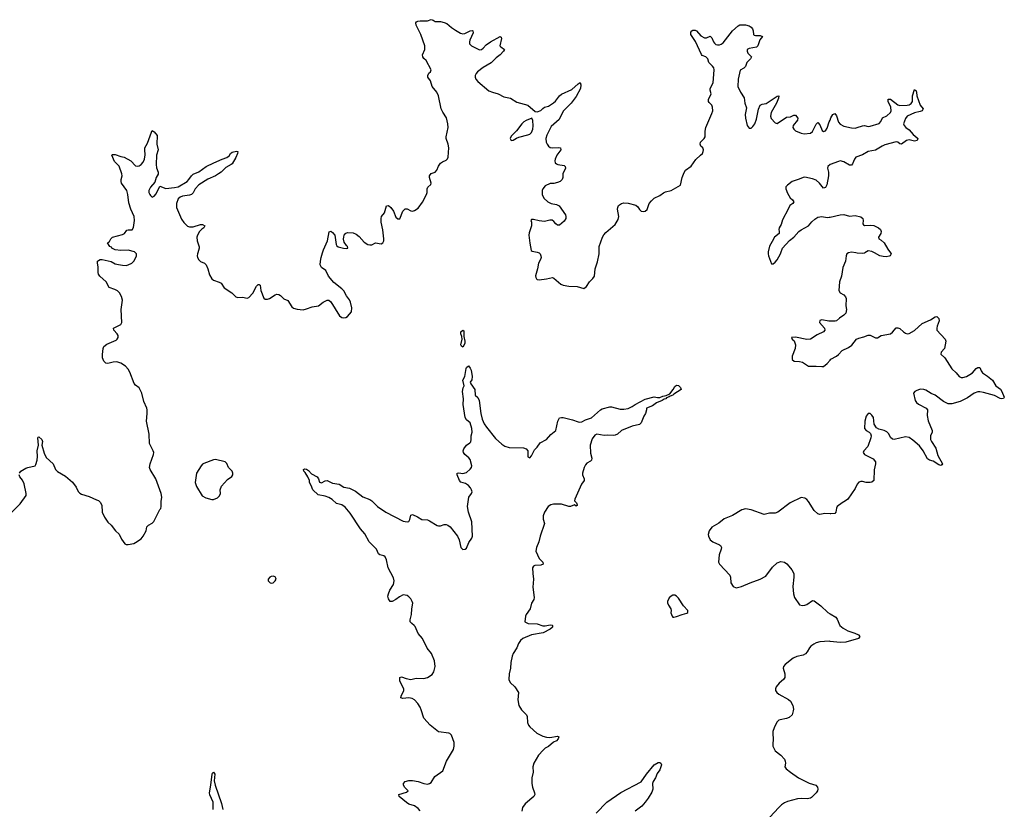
# Model space of a CAD drawing. Header units: inches. Extents: x 1603746 to 1744129, y 385869 to 533836.
# Tile 58 of 105: x 1701284 to 1711874, y 434012 to 442510. Entities that reach past the tile are written whole.
import ezdxf

# ---------------------------------------------------------------- set-up
doc = ezdxf.new("R2010")
doc.units = ezdxf.units.IN
doc.header["$MEASUREMENT"] = 0
for name, color, linetype in [('B7403', 7, 'Continuous'), ('B7404', 7, 'Continuous'), ('B7413', 7, 'Continuous'), ('B7414', 7, 'Continuous')]:
    doc.layers.add(name, color=color, linetype=linetype)

msp = doc.modelspace()

# ---------------------------------------------------------------- linework, layer by layer
at = {"layer": 'B7403', "color": 6}
for points, elevation in [([(1701281, 437630), (1701297, 437650), (1701350, 437682), (1701370, 437691), (1701450, 437708), (1701459, 437721), (1701473, 437770), (1701476, 437810), (1701472, 437870), (1701485, 437930), (1701478, 438010), (1701482, 438018), (1701490, 438022), (1701523, 437990), (1701528, 437970), (1701522, 437930), (1701546, 437846), (1701570, 437798), (1701642, 437730), (1701670, 437670), (1701690, 437648), (1701778, 437598), (1701853, 437533), (1701890, 437479), (1701913, 437433), (1701930, 437414), (1701950, 437403), (1702030, 437379), (1702110, 437344), (1702130, 437335), (1702150, 437318), (1702166, 437286), (1702172, 437210), (1702195, 437155), (1702230, 437103), (1702269, 437069), (1702315, 437010), (1702353, 436973), (1702379, 436919), (1702415, 436870), (1702430, 436862), (1702450, 436862), (1702510, 436872), (1702530, 436882), (1702590, 436924), (1702610, 436950), (1702643, 437010), (1702652, 437050), (1702670, 437070), (1702709, 437090), (1702727, 437110), (1702790, 437239), (1702801, 437250), (1702807, 437270), (1702806, 437326), (1702811, 437370), (1702807, 437410), (1702748, 437570), (1702688, 437670), (1702681, 437690), (1702686, 437730), (1702724, 437830), (1702726, 437850), (1702721, 437870), (1702680, 437950), (1702675, 438050), (1702647, 438190), (1702656, 438270), (1702655, 438310), (1702650, 438330), (1702620, 438400), (1702597, 438490), (1702567, 438547), (1702530, 438576), (1702514, 438594), (1702470, 438717), (1702449, 438749), (1702420, 438780), (1702370, 438814), (1702330, 438826), (1702290, 438824), (1702230, 438809), (1702210, 438814), (1702190, 438834), (1702173, 438870), (1702173, 438907), (1702182, 438970), (1702190, 438992), (1702221, 439019), (1702321, 439059), (1702333, 439070), (1702342, 439090), (1702342, 439110), (1702333, 439130), (1702296, 439170), (1702292, 439190), (1702371, 439229), (1702381, 439250), (1702376, 439390), (1702388, 439490), (1702380, 439530), (1702356, 439570), (1702335, 439590), (1702306, 439606), (1702246, 439626), (1702215, 439690), (1702147, 439750), (1702133, 439770), (1702128, 439790), (1702128, 439850), (1702121, 439890), (1702121, 439910), (1702130, 439919), (1702150, 439929), (1702170, 439929), (1702266, 439906), (1702310, 439884), (1702346, 439874), (1702390, 439867), (1702430, 439866), (1702450, 439871), (1702490, 439891), (1702510, 439911), (1702534, 439950), (1702540, 439970), (1702539, 439990), (1702529, 440000)], 400), ([(1703198, 440000), (1703195, 439990), (1703194, 439970), (1703197, 439950), (1703210, 439927), (1703230, 439909), (1703270, 439889), (1703290, 439870), (1703308, 439830), (1703324, 439764), (1703350, 439722), (1703370, 439707), (1703430, 439686), (1703450, 439674), (1703484, 439624), (1703565, 439570), (1703608, 439528), (1703630, 439520), (1703682, 439522), (1703730, 439512), (1703750, 439521), (1703790, 439568), (1703830, 439643), (1703850, 439661), (1703859, 439659), (1703870, 439654), (1703877, 439597), (1703910, 439513), (1703923, 439503), (1703950, 439502), (1703970, 439509), (1704030, 439547), (1704050, 439554), (1704070, 439552), (1704090, 439541), (1704126, 439506), (1704168, 439488), (1704210, 439421), (1704230, 439406), (1704270, 439393), (1704332, 439388), (1704370, 439397), (1704430, 439420), (1704498, 439430), (1704548, 439470), (1704590, 439491), (1704610, 439490), (1704630, 439473), (1704724, 439324), (1704750, 439304), (1704770, 439300), (1704790, 439304), (1704810, 439317), (1704853, 439367), (1704858, 439410), (1704843, 439470), (1704830, 439496), (1704798, 439538), (1704770, 439591), (1704750, 439613), (1704661, 439681), (1704607, 439750), (1704577, 439810), (1704530, 439844), (1704517, 439870), (1704518, 439910), (1704526, 439950), (1704542, 440000)], 400), ([(1706870, 440000), (1706882, 439990), (1706890, 439970), (1706892, 439950), (1706886, 439930), (1706864, 439890), (1706853, 439827), (1706833, 439753), (1706835, 439735), (1706842, 439722), (1706850, 439715), (1706871, 439711), (1706950, 439719), (1707014, 439734), (1707030, 439729), (1707105, 439665), (1707131, 439651), (1707190, 439641), (1707279, 439639), (1707350, 439616), (1707380, 439640), (1707411, 439690), (1707450, 439725), (1707465, 439750), (1707475, 439830), (1707497, 439903), (1707516, 439990), (1707516, 440000)], 400), ([(1709335, 440000), (1709335, 439990), (1709338, 439970), (1709370, 439883), (1709390, 439884), (1709410, 439899), (1709430, 439924), (1709467, 439990), (1709471, 440000)], 400), ([(1710000, 439266), (1709986, 439266), (1709910, 439281), (1709890, 439272), (1709888, 439250), (1709939, 439190), (1709945, 439170), (1709928, 439150), (1709863, 439117), (1709790, 439071), (1709750, 439067), (1709628, 439092), (1709587, 439090), (1709591, 439070), (1709615, 439055), (1709629, 439009), (1709626, 438970), (1709594, 438890), (1709591, 438851), (1709613, 438833), (1709670, 438830), (1709703, 438823), (1709770, 438780), (1709850, 438781), (1709910, 438776), (1709930, 438779), (1709970, 438808), (1710000, 438844)], 400), ([(1705590, 433995), (1705570, 434019), (1705530, 434050), (1705470, 434068), (1705444, 434084), (1705366, 434150), (1705361, 434170), (1705443, 434197), (1705461, 434210), (1705425, 434245), (1705413, 434270), (1705413, 434290), (1705430, 434312), (1705470, 434322), (1705510, 434321), (1705570, 434310), (1705631, 434289), (1705670, 434283), (1705692, 434288), (1705710, 434301), (1705750, 434365), (1705834, 434426), (1705876, 434530), (1705950, 434656), (1705957, 434690), (1705958, 434730), (1705930, 434810), (1705910, 434827), (1705899, 434830), (1705790, 434846), (1705699, 434919), (1705631, 434991), (1705603, 435083), (1705591, 435110), (1705566, 435150), (1705530, 435190), (1705504, 435204), (1705470, 435212), (1705406, 435206), (1705385, 435210), (1705388, 435230), (1705414, 435290), (1705416, 435310), (1705371, 435390), (1705373, 435430), (1705390, 435436), (1705440, 435420), (1705490, 435410), (1705550, 435423), (1705630, 435421), (1705671, 435430), (1705719, 435461), (1705738, 435490), (1705751, 435550), (1705744, 435610), (1705712, 435690), (1705666, 435746), (1705616, 435850), (1705570, 435905), (1705538, 435978), (1705528, 435990), (1705500, 436010), (1705485, 436030), (1705483, 436050), (1705499, 436110), (1705501, 436170), (1705511, 436230), (1705506, 436250), (1705490, 436277), (1705470, 436300), (1705450, 436314), (1705410, 436320), (1705370, 436299), (1705330, 436268), (1705290, 436248), (1705268, 436248), (1705250, 436276), (1705244, 436304), (1705249, 436330), (1705266, 436370), (1705305, 436430), (1705313, 436470), (1705304, 436504), (1705247, 436610), (1705230, 436697), (1705215, 436730), (1705199, 436739), (1705156, 436750), (1705142, 436762), (1705121, 436810), (1705098, 436838), (1705041, 436890), (1704996, 436976), (1704949, 437030), (1704839, 437199), (1704784, 437264), (1704750, 437287), (1704690, 437304), (1704645, 437345), (1704608, 437368), (1704570, 437381), (1704495, 437395), (1704436, 437450), (1704418, 437498), (1704400, 437530), (1704400, 437550), (1704383, 437590), (1704355, 437635), (1704339, 437650), (1704338, 437670), (1704350, 437675), (1704370, 437673), (1704390, 437658), (1704422, 437622), (1704482, 437590), (1704498, 437570), (1704510, 437531), (1704530, 437526), (1704570, 437546), (1704590, 437551), (1704650, 437522), (1704721, 437510), (1704770, 437480), (1704830, 437469), (1704895, 437435), (1704976, 437376), (1705050, 437346), (1705070, 437332), (1705131, 437270), (1705221, 437210), (1705410, 437113), (1705450, 437106), (1705470, 437110), (1705480, 437130), (1705490, 437177), (1705510, 437185), (1705561, 437161), (1705610, 437129), (1705670, 437126), (1705690, 437118), (1705773, 437067), (1705790, 437062), (1705810, 437063), (1705850, 437077), (1705870, 437076), (1705890, 437068), (1705915, 437050), (1705993, 436950), (1706011, 436911), (1706030, 436831), (1706038, 436818), (1706050, 436807), (1706075, 436810), (1706090, 436822), (1706116, 436884), (1706146, 436930), (1706153, 436950), (1706147, 437107), (1706110, 437210), (1706102, 437270), (1706116, 437370), (1706144, 437410), (1706150, 437430), (1706145, 437450), (1706134, 437470), (1706110, 437498), (1706078, 437518), (1706030, 437531), (1706013, 437550), (1705990, 437610), (1705989, 437630), (1706007, 437633), (1706050, 437624), (1706090, 437635), (1706130, 437672), (1706142, 437690), (1706146, 437710), (1706130, 437776), (1706115, 437795), (1706070, 437832), (1706059, 437850), (1706053, 437870), (1706061, 437890), (1706089, 437931), (1706125, 437955), (1706135, 437965), (1706141, 437990), (1706141, 438030), (1706151, 438070), (1706147, 438110), (1706130, 438170), (1706090, 438205), (1706077, 438230), (1706052, 438370), (1706057, 438430), (1706048, 438510), (1706054, 438546), (1706066, 438570), (1706050, 438630), (1706070, 438671), (1706085, 438755), (1706090, 438766), (1706110, 438784), (1706130, 438760), (1706139, 438739), (1706152, 438670), (1706146, 438634), (1706130, 438610), (1706135, 438590), (1706178, 438530), (1706183, 438470), (1706210, 438445), (1706227, 438410), (1706245, 438270), (1706257, 438210), (1706280, 438160), (1706303, 438123), (1706402, 438002), (1706470, 437942), (1706501, 437921), (1706547, 437907), (1706701, 437901), (1706731, 437890), (1706751, 437870), (1706750, 437806), (1706770, 437795), (1706790, 437815), (1706820, 437880), (1706850, 437910), (1706883, 437957), (1706950, 437993), (1706996, 438044), (1707049, 438090), (1707071, 438189), (1707090, 438224), (1707110, 438230), (1707130, 438229), (1707230, 438203), (1707290, 438181), (1707310, 438178), (1707330, 438183), (1707370, 438204), (1707434, 438226), (1707530, 438310), (1707550, 438320), (1707630, 438344), (1707650, 438345), (1707743, 438317), (1707783, 438317), (1707830, 438325), (1707870, 438346), (1707903, 438370), (1708010, 438425), (1708110, 438450), (1708143, 438443), (1708170, 438444), (1708202, 438458), (1708236, 438464), (1708276, 438484), (1708312, 438528), (1708330, 438563), (1708350, 438578), (1708370, 438574), (1708390, 438550), (1708400, 438530), (1708320, 438480), (1708310, 438469), (1708281, 438459), (1708271, 438450), (1708241, 438439), (1708233, 438430), (1708215, 438425), (1708194, 438410), (1708135, 438385), (1708090, 438355), (1708027, 438330), (1708027, 438310), (1708015, 438270), (1707996, 438244), (1707970, 438170), (1707950, 438152), (1707870, 438135), (1707756, 438090), (1707714, 438050), (1707690, 438037), (1707670, 438034), (1707610, 438040), (1707570, 438036), (1707492, 438048), (1707470, 438037), (1707442, 437998), (1707421, 437930), (1707425, 437845), (1707436, 437790), (1707434, 437770), (1707422, 437758), (1707384, 437736), (1707370, 437720), (1707355, 437690), (1707338, 437630), (1707339, 437610), (1707355, 437570), (1707355, 437550), (1707326, 437510), (1707255, 437350), (1707251, 437330), (1707273, 437310), (1707281, 437290), (1707279, 437281), (1707270, 437275), (1707250, 437289), (1707210, 437269), (1707190, 437270), (1707110, 437294), (1707025, 437295), (1706996, 437290), (1706969, 437270), (1706930, 437210), (1706915, 437170), (1706914, 437134), (1706927, 437087), (1706882, 436950), (1706867, 436890), (1706844, 436830), (1706837, 436790), (1706872, 436712), (1706910, 436670), (1706914, 436650), (1706890, 436641), (1706823, 436637), (1706809, 436630), (1706799, 436610), (1706802, 436550), (1706811, 436490), (1706803, 436403), (1706819, 436290), (1706814, 436270), (1706789, 436230), (1706773, 436170), (1706732, 436110), (1706725, 436090), (1706717, 436030), (1706752, 436012), (1706848, 436008), (1706910, 435986), (1706934, 435986), (1706990, 435996), (1707010, 435992), (1707016, 435990), (1707013, 435973), (1707012, 435970), (1706990, 435950), (1706916, 435910), (1706790, 435890), (1706695, 435850), (1706672, 435830), (1706650, 435796), (1706631, 435749), (1706590, 435690), (1706580, 435660), (1706567, 435593), (1706562, 435530), (1706547, 435470), (1706546, 435410), (1706558, 435378), (1706609, 435330), (1706648, 435270), (1706641, 435190), (1706654, 435130), (1706682, 435082), (1706735, 435030), (1706742, 435010), (1706747, 434947), (1706757, 434917), (1706770, 434899), (1706846, 434830), (1706910, 434798), (1706950, 434788), (1706986, 434786), (1707070, 434799), (1707081, 434790), (1707077, 434770), (1707057, 434750), (1707027, 434733), (1706970, 434686), (1706936, 434670), (1706914, 434650), (1706865, 434595), (1706813, 434507), (1706804, 434470), (1706805, 434410), (1706794, 434350), (1706791, 434290), (1706798, 434250), (1706822, 434190), (1706823, 434170), (1706813, 434150), (1706794, 434130), (1706719, 434070), (1706693, 434030), (1706684, 433990)], 300), ([(1701137, 437150), (1701290, 437300), (1701352, 437388), (1701352, 437410), (1701333, 437513), (1701314, 437554), (1701285, 437590), (1701277, 437610)], 400), ([(1710000, 437191), (1709943, 437197), (1709890, 437186), (1709870, 437192), (1709829, 437229), (1709770, 437324), (1709750, 437346), (1709730, 437361), (1709690, 437368), (1709570, 437310), (1709437, 437210), (1709410, 437199), (1709350, 437200), (1709290, 437185), (1709150, 437236), (1709090, 437244), (1709050, 437235), (1708950, 437174), (1708861, 437139), (1708803, 437090), (1708730, 437047), (1708700, 437010), (1708690, 436970), (1708692, 436952), (1708712, 436912), (1708741, 436890), (1708810, 436858), (1708821, 436850), (1708833, 436830), (1708830, 436810), (1708806, 436750), (1708800, 436670), (1708812, 436650), (1708921, 436530), (1708930, 436510), (1708934, 436450), (1708958, 436410), (1708990, 436397), (1709048, 436408), (1709142, 436450), (1709250, 436488), (1709310, 436522), (1709381, 436619), (1709430, 436663), (1709470, 436680), (1709510, 436673), (1709535, 436655), (1709558, 436630), (1709590, 436588), (1709609, 436550), (1709612, 436510), (1709599, 436410), (1709607, 436330), (1709618, 436290), (1709670, 436214), (1709704, 436204), (1709730, 436208), (1709750, 436217), (1709810, 436258), (1709830, 436255), (1709902, 436202), (1709976, 436130), (1710000, 436116)], 400), ([(1710000, 435819), (1709990, 435820), (1709890, 435813), (1709850, 435803), (1709824, 435790), (1709794, 435766), (1709779, 435750), (1709754, 435706), (1709735, 435685), (1709710, 435671), (1709644, 435656), (1709602, 435638), (1709516, 435570), (1709500, 435550), (1709495, 435530), (1709515, 435470), (1709514, 435430), (1709500, 435410), (1709453, 435370), (1709421, 435330), (1709414, 435310), (1709415, 435290), (1709428, 435270), (1709450, 435250), (1709554, 435194), (1709575, 435175), (1709599, 435130), (1709606, 435090), (1709604, 435070), (1709591, 435030), (1709559, 435001), (1709530, 434989), (1709464, 434976), (1709450, 434970), (1709427, 434950), (1709398, 434890), (1709386, 434850), (1709383, 434823), (1709390, 434770), (1709383, 434710), (1709386, 434690), (1709410, 434640), (1709470, 434594), (1709510, 434550), (1709519, 434530), (1709520, 434510), (1709515, 434470), (1709528, 434448), (1709574, 434410), (1709660, 434350), (1709774, 434294), (1709847, 434270), (1709864, 434250), (1709868, 434230), (1709866, 434210), (1709852, 434188), (1709802, 434138), (1709789, 434131), (1709754, 434126), (1709690, 434128), (1709650, 434124), (1709543, 434097), (1709510, 434082), (1709479, 434061), (1709448, 434032), (1709352, 433928)], 400), ([(1707483, 433970), (1707598, 434090), (1707750, 434194), (1707970, 434308), (1708027, 434390), (1708110, 434491), (1708150, 434516), (1708170, 434516), (1708179, 434510), (1708186, 434490), (1708170, 434437), (1708142, 434398), (1708124, 434350), (1708097, 434310), (1708092, 434290), (1708093, 434230), (1708083, 434197), (1708045, 434130), (1708013, 434087), (1707975, 434045), (1707904, 433990)], 300), ([(1703364, 434010), (1703366, 434090), (1703330, 434166), (1703324, 434190), (1703341, 434270), (1703354, 434390), (1703358, 434402), (1703370, 434411), (1703381, 434390), (1703377, 434317), (1703386, 434270), (1703455, 434075), (1703467, 434010)], 300)]:
    msp.add_lwpolyline(points, dxfattribs=dict(at, elevation=elevation))
for points, elevation in [([(1706050, 438986), (1706036, 438996), (1706030, 439009), (1706042, 439070), (1706039, 439099), (1706028, 439130), (1706030, 439150), (1706050, 439169), (1706060, 439160), (1706062, 439150), (1706060, 439100), (1706072, 439050), (1706070, 439025)], 300), ([(1703390, 437775), (1703370, 437773), (1703265, 437735), (1703250, 437726), (1703235, 437710), (1703186, 437630), (1703171, 437530), (1703185, 437485), (1703246, 437386), (1703285, 437365), (1703350, 437345), (1703370, 437345), (1703410, 437363), (1703434, 437386), (1703442, 437410), (1703441, 437450), (1703453, 437490), (1703519, 437561), (1703566, 437594), (1703577, 437610), (1703578, 437630), (1703568, 437650), (1703529, 437689), (1703510, 437733), (1703493, 437753)], 400), ([(1704010, 436520), (1703990, 436518), (1703975, 436510), (1703958, 436490), (1703955, 436470), (1703979, 436450), (1703990, 436446), (1704010, 436448), (1704031, 436470), (1704042, 436490), (1704040, 436500), (1704030, 436515)], 400), ([(1708330, 436316), (1708310, 436316), (1708290, 436305), (1708270, 436286), (1708250, 436250), (1708253, 436233), (1708261, 436210), (1708287, 436170), (1708291, 436150), (1708288, 436128), (1708301, 436090), (1708310, 436081), (1708320, 436080), (1708350, 436085), (1708410, 436110), (1708458, 436122), (1708469, 436130), (1708469, 436150), (1708422, 436202), (1708370, 436283), (1708350, 436307)], 400)]:
    msp.add_lwpolyline(points, close=True, dxfattribs=dict(at, elevation=elevation))
at = {"layer": 'B7404', "color": 6, "elevation": 400}
for points in [[(1704542, 440000), (1704552, 440032), (1704594, 440130), (1704614, 440226), (1704630, 440234), (1704650, 440220), (1704672, 440192), (1704689, 440089), (1704696, 440076), (1704710, 440064), (1704765, 440050), (1704794, 440046), (1704815, 440050), (1704810, 440070), (1704798, 440078), (1704774, 440114), (1704768, 440148), (1704770, 440173), (1704779, 440201), (1704790, 440214), (1704810, 440220), (1704870, 440215), (1704903, 440203), (1704935, 440175), (1704990, 440115), (1705030, 440092), (1705050, 440085), (1705070, 440087), (1705110, 440107), (1705170, 440098), (1705190, 440109), (1705200, 440130), (1705202, 440150), (1705190, 440247), (1705170, 440330), (1705170, 440370), (1705177, 440390), (1705208, 440432), (1705230, 440508), (1705250, 440511), (1705277, 440490), (1705303, 440450), (1705330, 440383), (1705350, 440365), (1705373, 440367), (1705406, 440450), (1705430, 440474), (1705450, 440474), (1705490, 440452), (1705510, 440450), (1705530, 440457), (1705570, 440482), (1705615, 440545), (1705658, 440630), (1705665, 440650), (1705666, 440690), (1705673, 440707), (1705705, 440735), (1705710, 440750), (1705692, 440810), (1705691, 440830), (1705710, 440853), (1705753, 440870), (1705770, 440890), (1705790, 440935), (1705810, 440964), (1705830, 440979), (1705870, 440997), (1705886, 441014), (1705893, 441030), (1705900, 441130), (1705893, 441170), (1705872, 441230), (1705871, 441250), (1705893, 441350), (1705890, 441390), (1705873, 441453), (1705834, 441514), (1705818, 441550), (1705790, 441690), (1705769, 441729), (1705721, 441790), (1705704, 441850), (1705673, 441890), (1705673, 441910), (1705686, 441934), (1705703, 441950), (1705709, 441970), (1705657, 442070), (1705632, 442092), (1705619, 442110), (1705617, 442130), (1705640, 442190), (1705641, 442230), (1705600, 442350), (1705549, 442450), (1705545, 442475), (1705552, 442488), (1705565, 442495), (1705590, 442499), (1705670, 442499), (1705710, 442510), (1705730, 442505), (1705752, 442492), (1705810, 442489), (1705850, 442481), (1705877, 442470), (1705930, 442425), (1705970, 442397), (1706025, 442365), (1706050, 442358), (1706070, 442360), (1706130, 442390), (1706154, 442394), (1706159, 442390), (1706160, 442370), (1706127, 442290), (1706121, 442270), (1706122, 442250), (1706144, 442230), (1706230, 442187), (1706250, 442189), (1706270, 442203), (1706301, 442239), (1706347, 442273), (1706450, 442329), (1706462, 442322), (1706467, 442307), (1706449, 442230), (1706458, 442218), (1706499, 442190), (1706488, 442170), (1706451, 442130), (1706410, 442100), (1706354, 442046), (1706270, 441996), (1706209, 441950), (1706192, 441930), (1706184, 441910), (1706183, 441890), (1706189, 441870), (1706210, 441844), (1706330, 441743), (1706370, 441728), (1706430, 441713), (1706490, 441679), (1706564, 441664), (1706630, 441621), (1706748, 441588), (1706830, 441520), (1706850, 441518), (1706889, 441531), (1706910, 441555), (1706930, 441568), (1706970, 441579), (1707026, 441614), (1707048, 441632), (1707090, 441689), (1707110, 441708), (1707223, 441757), (1707290, 441820), (1707312, 441832), (1707318, 441810), (1707315, 441770), (1707270, 441684), (1707215, 441610), (1707130, 441524), (1707085, 441435), (1707000, 441360), (1706952, 441268), (1706943, 441230), (1706948, 441190), (1706956, 441170), (1706970, 441150), (1706990, 441135), (1707010, 441129), (1707074, 441134), (1707101, 441130), (1707103, 441110), (1707061, 441050), (1707042, 441010), (1707038, 440990), (1707044, 440970), (1707058, 440958), (1707071, 440950), (1707139, 440939), (1707152, 440930), (1707153, 440913), (1707125, 440850), (1707125, 440810), (1707120, 440790), (1707097, 440770), (1707070, 440756), (1707030, 440747), (1706990, 440745), (1706937, 440723), (1706909, 440691), (1706903, 440670), (1706902, 440630), (1706922, 440590), (1706963, 440550), (1707002, 440530), (1707059, 440519), (1707085, 440505), (1707154, 440410), (1707159, 440390), (1707157, 440370), (1707139, 440341), (1707090, 440299), (1707070, 440299), (1707050, 440314), (1707030, 440338), (1707010, 440351), (1706987, 440353), (1706930, 440337), (1706870, 440345), (1706810, 440360), (1706790, 440359), (1706783, 440350), (1706789, 440329), (1706790, 440290), (1706763, 440217), (1706759, 440190), (1706770, 440103), (1706786, 440026), (1706797, 440017), (1706850, 440009), (1706870, 440000), (1706870, 440000)], [(1707516, 440000), (1707517, 440070), (1707552, 440168), (1707567, 440193), (1707590, 440218), (1707690, 440306), (1707721, 440359), (1707727, 440390), (1707713, 440470), (1707716, 440490), (1707725, 440510), (1707758, 440530), (1707782, 440538), (1707830, 440536), (1707912, 440512), (1707934, 440494), (1707950, 440468), (1707970, 440450), (1707990, 440447), (1708013, 440450), (1708032, 440468), (1708054, 440530), (1708079, 440561), (1708110, 440588), (1708170, 440619), (1708210, 440647), (1708230, 440656), (1708290, 440670), (1708390, 440729), (1708409, 440810), (1708430, 440866), (1708444, 440890), (1708506, 440934), (1708556, 441004), (1708608, 441050), (1708627, 441070), (1708637, 441090), (1708639, 441110), (1708630, 441130), (1708611, 441150), (1708604, 441170), (1708608, 441192), (1708645, 441230), (1708655, 441250), (1708656, 441310), (1708663, 441350), (1708730, 441500), (1708738, 441530), (1708737, 441570), (1708727, 441590), (1708700, 441620), (1708694, 441630), (1708694, 441650), (1708722, 441710), (1708711, 441750), (1708710, 441770), (1708743, 441830), (1708753, 441970), (1708749, 441990), (1708737, 442010), (1708696, 442050), (1708684, 442090), (1708664, 442110), (1708626, 442126), (1708616, 442136), (1708554, 442274), (1708502, 442350), (1708504, 442376), (1708512, 442388), (1708524, 442396), (1708550, 442397), (1708563, 442390), (1708610, 442335), (1708650, 442314), (1708670, 442314), (1708711, 442331), (1708730, 442315), (1708746, 442270), (1708756, 442256), (1708770, 442244), (1708790, 442238), (1708810, 442239), (1708830, 442246), (1708850, 442262), (1708951, 442389), (1709010, 442444), (1709030, 442454), (1709090, 442454), (1709130, 442444), (1709150, 442430), (1709165, 442410), (1709174, 442390), (1709178, 442350), (1709183, 442343), (1709199, 442339), (1709250, 442340), (1709273, 442330), (1709246, 442294), (1709222, 442230), (1709210, 442215), (1709130, 442199), (1709110, 442190), (1709108, 442170), (1709117, 442150), (1709154, 442110), (1709143, 442090), (1709104, 442050), (1709090, 442005), (1709072, 441988), (1709035, 441965), (1709011, 441870), (1709009, 441789), (1709037, 441730), (1709078, 441670), (1709084, 441610), (1709100, 441560), (1709087, 441490), (1709090, 441450), (1709108, 441370), (1709130, 441343), (1709150, 441343), (1709170, 441360), (1709190, 441390), (1709210, 441438), (1709232, 441548), (1709249, 441591), (1709270, 441601), (1709313, 441607), (1709430, 441687), (1709450, 441692), (1709446, 441666), (1709425, 441610), (1709365, 441510), (1709358, 441470), (1709367, 441447), (1709410, 441399), (1709430, 441392), (1709530, 441462), (1709574, 441466), (1709610, 441483), (1709630, 441481), (1709653, 441450), (1709651, 441430), (1709604, 441370), (1709600, 441350), (1709610, 441330), (1709630, 441312), (1709690, 441288), (1709723, 441283), (1709790, 441289), (1709810, 441307), (1709850, 441386), (1709870, 441402), (1709890, 441379), (1709917, 441317), (1709930, 441307), (1709950, 441314), (1709970, 441342), (1709990, 441409), (1710000, 441430)], [(1702529, 440000), (1702519, 440010), (1702450, 440029), (1702370, 440026), (1702312, 440032), (1702275, 440050), (1702270, 440060), (1702253, 440070), (1702229, 440110), (1702250, 440122), (1702263, 440150), (1702281, 440170), (1702390, 440198), (1702410, 440210), (1702436, 440244), (1702450, 440248), (1702492, 440248), (1702507, 440273), (1702517, 440350), (1702514, 440390), (1702480, 440470), (1702458, 440538), (1702447, 440630), (1702437, 440670), (1702380, 440750), (1702374, 440770), (1702375, 440790), (1702387, 440830), (1702384, 440850), (1702352, 440932), (1702305, 440985), (1702274, 441050), (1702282, 441058), (1702310, 441059), (1702370, 441037), (1702409, 441029), (1702478, 440990), (1702530, 440938), (1702550, 440933), (1702570, 440938), (1702590, 440953), (1702610, 440976), (1702627, 441010), (1702635, 441055), (1702628, 441110), (1702631, 441130), (1702659, 441181), (1702700, 441300), (1702710, 441317), (1702730, 441304), (1702763, 441263), (1702759, 441170), (1702773, 441110), (1702755, 441050), (1702751, 440950), (1702756, 440916), (1702773, 440867), (1702772, 440848), (1702752, 440810), (1702739, 440761), (1702690, 440709), (1702673, 440670), (1702674, 440650), (1702683, 440630), (1702690, 440618), (1702710, 440601), (1702730, 440610), (1702750, 440634), (1702790, 440717), (1702854, 440694), (1702950, 440702), (1702990, 440712), (1703085, 440770), (1703104, 440790), (1703130, 440831), (1703150, 440848), (1703210, 440874), (1703290, 440928), (1703371, 440970), (1703462, 441010), (1703513, 441027), (1703536, 441044), (1703550, 441068), (1703570, 441084), (1703614, 441094), (1703631, 441091), (1703628, 441070), (1703610, 441027), (1703570, 440959), (1703560, 440950), (1703500, 440920), (1703451, 440870), (1703423, 440850), (1703389, 440830), (1703307, 440793), (1703210, 440734), (1703171, 440690), (1703150, 440648), (1703132, 440628), (1703110, 440621), (1703036, 440610), (1703010, 440600), (1702990, 440581), (1702970, 440530), (1702971, 440490), (1703023, 440363), (1703048, 440328), (1703088, 440288), (1703110, 440279), (1703150, 440279), (1703230, 440305), (1703250, 440304), (1703274, 440290), (1703266, 440270), (1703244, 440256), (1703218, 440230), (1703196, 440190), (1703190, 440170), (1703191, 440131), (1703215, 440065), (1703215, 440050), (1703198, 440000)], [(1710000, 440950), (1709978, 440930), (1709974, 440910), (1709984, 440870), (1709985, 440830), (1709967, 440733), (1709950, 440704), (1709930, 440698), (1709887, 440750), (1709850, 440781), (1709810, 440797), (1709730, 440816), (1709710, 440813), (1709667, 440793), (1709592, 440768), (1709541, 440730), (1709525, 440710), (1709523, 440690), (1709542, 440642), (1709571, 440591), (1709596, 440570), (1709610, 440550), (1709601, 440530), (1709566, 440510), (1709550, 440470), (1709490, 440354), (1709473, 440307), (1709452, 440270), (1709449, 440250), (1709454, 440230), (1709451, 440210), (1709401, 440170), (1709379, 440121), (1709350, 440073), (1709335, 440010), (1709335, 440000)], [(1709471, 440000), (1709489, 440051), (1709565, 440135), (1709610, 440170), (1709666, 440230), (1709690, 440249), (1709770, 440290), (1709805, 440335), (1709837, 440363), (1709870, 440384), (1709910, 440393), (1709970, 440382), (1709990, 440383), (1710000, 440385)]]:
    msp.add_lwpolyline(points, dxfattribs=at)
msp.add_lwpolyline([(1706791, 441451), (1706730, 441426), (1706705, 441410), (1706684, 441390), (1706627, 441313), (1706570, 441255), (1706561, 441230), (1706570, 441209), (1706590, 441212), (1706626, 441234), (1706654, 441246), (1706750, 441270), (1706770, 441279), (1706790, 441297), (1706804, 441330), (1706808, 441368), (1706803, 441423)], close=True, dxfattribs=at)
at = {"layer": 'B7413', "color": 6, "elevation": 400}
for points in [[(1710198, 440000), (1710182, 439990), (1710172, 439970), (1710165, 439910), (1710139, 439841), (1710123, 439750), (1710100, 439690), (1710094, 439594), (1710110, 439570), (1710150, 439548), (1710168, 439528), (1710172, 439510), (1710169, 439430), (1710177, 439390), (1710169, 439350), (1710150, 439330), (1710102, 439298), (1710070, 439270), (1710055, 439265), (1710000, 439266)], [(1710373, 440000), (1710370, 439998), (1710350, 439993), (1710290, 439997), (1710276, 440000)], [(1710651, 440000), (1710659, 439990), (1710645, 439970), (1710635, 439965), (1710602, 439958), (1710570, 439960), (1710537, 439970), (1710478, 440000)], [(1710000, 438844), (1710010, 438855), (1710070, 438889), (1710090, 438905), (1710130, 438948), (1710198, 438982), (1710233, 439007), (1710286, 439070), (1710310, 439083), (1710363, 439097), (1710410, 439116), (1710430, 439113), (1710490, 439085), (1710510, 439087), (1710550, 439112), (1710650, 439130), (1710672, 439148), (1710710, 439194), (1710730, 439195), (1710750, 439186), (1710789, 439149), (1710810, 439136), (1710830, 439130), (1710850, 439132), (1710910, 439164), (1710990, 439241), (1711082, 439278), (1711130, 439312), (1711150, 439314), (1711170, 439295), (1711175, 439270), (1711153, 439210), (1711149, 439190), (1711150, 439170), (1711237, 439070), (1711246, 439050), (1711230, 438970), (1711195, 438930), (1711193, 438910), (1711234, 438870), (1711310, 438753), (1711356, 438710), (1711390, 438669), (1711410, 438658), (1711430, 438658), (1711467, 438670), (1711504, 438690), (1711531, 438709), (1711570, 438756), (1711590, 438768), (1711610, 438768), (1711625, 438730), (1711639, 438710), (1711695, 438675), (1711748, 438630), (1711782, 438570), (1711833, 438533), (1711848, 438510), (1711874, 438446), (1711867, 438433), (1711849, 438430), (1711830, 438434), (1711770, 438465), (1711650, 438496), (1711610, 438505), (1711590, 438504), (1711549, 438491), (1711480, 438440), (1711399, 438401), (1711310, 438376), (1711270, 438374), (1711220, 438400), (1711130, 438470), (1711088, 438488), (1711030, 438523), (1711010, 438530), (1710970, 438532), (1710925, 438515), (1710912, 438508), (1710899, 438490), (1710916, 438410), (1710930, 438390), (1710950, 438373), (1711033, 438330), (1711048, 438310), (1711044, 438250), (1711054, 438194), (1711098, 438090), (1711098, 438070), (1711079, 438030), (1711082, 437990), (1711090, 437970), (1711137, 437897), (1711161, 437821), (1711208, 437730), (1711201, 437719), (1711190, 437712), (1711170, 437719), (1711110, 437758), (1711070, 437770), (1711050, 437784), (1711001, 437870), (1710962, 437922), (1710890, 437984), (1710850, 438012), (1710810, 438020), (1710690, 437990), (1710670, 437994), (1710652, 438012), (1710631, 438051), (1710610, 438075), (1710583, 438090), (1710523, 438103), (1710499, 438119), (1710475, 438155), (1710467, 438230), (1710450, 438255), (1710430, 438270), (1710410, 438270), (1710390, 438241), (1710375, 438190), (1710371, 438110), (1710387, 438090), (1710421, 438070), (1710435, 438055), (1710441, 438030), (1710440, 438010), (1710405, 437915), (1710365, 437870), (1710357, 437850), (1710371, 437830), (1710463, 437783), (1710488, 437750), (1710489, 437730), (1710474, 437666), (1710472, 437550), (1710450, 437532), (1710430, 437528), (1710390, 437530), (1710350, 437539), (1710330, 437539), (1710309, 437531), (1710290, 437510), (1710270, 437466), (1710190, 437351), (1710168, 437330), (1710130, 437310), (1710077, 437270), (1710069, 437251), (1710062, 437210), (1710050, 437196), (1710010, 437190), (1710000, 437191)], [(1710000, 436116), (1710061, 436081), (1710078, 436058), (1710107, 435990), (1710140, 435960), (1710190, 435934), (1710268, 435908), (1710305, 435890), (1710321, 435870), (1710307, 435850), (1710170, 435810), (1710110, 435807), (1710000, 435819)]]:
    msp.add_lwpolyline(points, dxfattribs=at)
at = {"layer": 'B7414', "color": 6, "elevation": 400}
for points in [[(1710000, 441430), (1710010, 441452), (1710030, 441488), (1710050, 441500), (1710070, 441475), (1710090, 441406), (1710110, 441385), (1710150, 441365), (1710230, 441347), (1710270, 441344), (1710292, 441348), (1710350, 441369), (1710370, 441370), (1710410, 441361), (1710430, 441364), (1710530, 441393), (1710547, 441413), (1710566, 441454), (1710610, 441476), (1710649, 441510), (1710656, 441530), (1710653, 441570), (1710626, 441630), (1710625, 441655), (1710650, 441656), (1710730, 441595), (1710750, 441587), (1710830, 441589), (1710850, 441595), (1710873, 441607), (1710886, 441630), (1710888, 441690), (1710910, 441758), (1710925, 441745), (1710930, 441731), (1710933, 441690), (1710968, 441588), (1711002, 441550), (1710991, 441530), (1710970, 441520), (1710910, 441506), (1710830, 441471), (1710810, 441447), (1710790, 441390), (1710797, 441370), (1710815, 441350), (1710850, 441323), (1710894, 441274), (1710938, 441238), (1710945, 441230), (1710938, 441210), (1710910, 441204), (1710850, 441218), (1710822, 441210), (1710770, 441170), (1710750, 441174), (1710730, 441190), (1710710, 441195), (1710590, 441164), (1710559, 441150), (1710490, 441104), (1710410, 441091), (1710350, 441056), (1710277, 441030), (1710262, 441010), (1710242, 440958), (1710230, 440945), (1710210, 440945), (1710150, 440979), (1710110, 440989), (1710090, 440985), (1710000, 440950), (1710000, 440950)], [(1710000, 440385), (1710110, 440408), (1710150, 440412), (1710210, 440396), (1710270, 440401), (1710330, 440387), (1710353, 440370), (1710356, 440350), (1710351, 440311), (1710361, 440301), (1710370, 440296), (1710430, 440300), (1710470, 440295), (1710522, 440270), (1710544, 440250), (1710550, 440230), (1710547, 440210), (1710521, 440170), (1710525, 440150), (1710550, 440137), (1710581, 440110), (1710621, 440041), (1710651, 440000)], [(1710276, 440000), (1710230, 440009), (1710199, 440001), (1710198, 440000)], [(1710478, 440000), (1710450, 440015), (1710410, 440023), (1710373, 440000)]]:
    msp.add_lwpolyline(points, dxfattribs=at)

doc.saveas('drawing.dxf')
